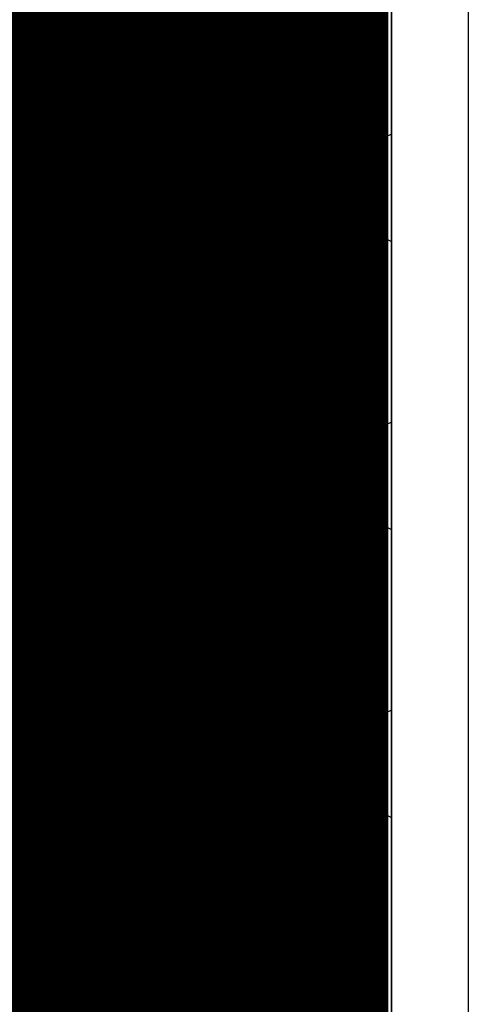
# Model space of a CAD drawing. Header units: millimetres. Extents: x 1.27 to 3.86, y 0.66 to 4.7.
# Tile 167 of 236: x 3.71 to 3.86, y 2.7 to 3.03. Entities that reach past the tile are written whole.
import ezdxf

# ---------------------------------------------------------------- set-up
doc = ezdxf.new("R2010")
doc.units = ezdxf.units.MM
doc.header["$MEASUREMENT"] = 0
for name, color, linetype in [('BottomLayer', 5, 'Continuous'), ('MidLayer1', 16, 'Continuous'), ('MidLayer2', 76, 'Continuous'), ('MidLayer3', 90, 'Continuous'), ('MidLayer4', 156, 'Continuous'), ('MidLayer5', 130, 'Continuous'), ('MidLayer6', 216, 'Continuous'), ('MultiLayer', 9, 'Continuous'), ('PadHoleLayer', 156, 'Continuous'), ('TopLayer', 1, 'Continuous'), ('ViaHoleLayer', 16, 'Continuous')]:
    doc.layers.add(name, color=color, linetype=linetype)

msp = doc.modelspace()

# ---------------------------------------------------------------- linework, layer by layer
at = {"layer": 'BottomLayer'}
for points, const_width in [([(3.8114, 2.974, 1), (3.8226, 2.974, 1)], 0.0112), ([(3.7164, 2.879, 1), (3.7276, 2.879, 1)], 0.0112), ([(3.8114, 2.879, 1), (3.8226, 2.879, 1)], 0.0112), ([(3.7164, 2.784, 1), (3.7276, 2.784, 1)], 0.0112), ([(3.8114, 2.784, 1), (3.8226, 2.784, 1)], 0.0112), ([(3.69987, 2.65211, 1), (3.77861, 2.65211, 1)], 0.07874)]:
    msp.add_lwpolyline(points, format="xyb", close=True, dxfattribs=dict(at, const_width=const_width))
at = {"layer": 'MidLayer1', "const_width": 0.008}
for points in [[(3.72, 2.03594), (3.72, 3.87666)], [(3.725, 2.03594), (3.725, 3.87666)], [(3.73, 2.03594), (3.73, 3.87666)], [(3.735, 2.03594), (3.735, 3.87666)], [(3.74, 2.03594), (3.74, 3.87666)], [(3.745, 2.03594), (3.745, 3.87666)], [(3.75, 2.03594), (3.75, 3.87666)], [(3.755, 2.03594), (3.755, 3.87666)], [(3.76, 2.03594), (3.76, 3.87666)], [(3.765, 2.03594), (3.765, 3.87666)], [(3.77, 2.03594), (3.77, 3.87666)], [(3.775, 2.03594), (3.775, 3.87666)], [(3.78, 2.03594), (3.78, 3.87666)], [(3.785, 2.03594), (3.785, 3.87666)], [(3.79, 2.03594), (3.79, 3.87666)], [(3.795, 2.03594), (3.795, 3.87666)], [(3.8, 2.03594), (3.8, 3.87666)], [(3.805, 2.03594), (3.805, 3.87666)], [(3.81, 2.03594), (3.81, 3.87666)], [(3.815, 2.03594), (3.815, 3.87666)], [(3.82, 2.03594), (3.82, 3.87666)], [(3.825, 2.03594), (3.825, 3.87666)], [(3.827, 2.03594), (3.82701, 3.87666)], [(3.715, 2.03594), (3.715, 3.2301)], [(3.71, 2.03594), (3.71, 3.22113)], [(3.45468, 3.03), (3.827, 3.03)], [(3.45124, 3.025), (3.827, 3.025)], [(3.44474, 3.02), (3.827, 3.02)], [(3.39169, 3.015), (3.827, 3.015)], [(3.38908, 3.01), (3.827, 3.01)], [(3.44991, 3.005), (3.827, 3.005)], [(3.68084, 3), (3.827, 3)], [(3.68585, 2.995), (3.827, 2.995)], [(3.68864, 2.99), (3.827, 2.99)], [(3.69004, 2.985), (3.827, 2.985)], [(3.6903, 2.98), (3.827, 2.98)], [(3.68947, 2.975), (3.827, 2.975)], [(3.68741, 2.97), (3.827, 2.97)], [(3.68367, 2.965), (3.827, 2.965)], [(3.67638, 2.96), (3.827, 2.96)], [(3.60059, 2.955), (3.827, 2.955)], [(3.6935, 2.95), (3.827, 2.95)], [(3.69858, 2.945), (3.827, 2.945)], [(3.7014, 2.94), (3.827, 2.94)], [(3.70283, 2.935), (3.827, 2.935)], [(3.70312, 2.93), (3.827, 2.93)], [(3.70231, 2.925), (3.827, 2.925)], [(3.70028, 2.92), (3.827, 2.92)], [(3.69659, 2.915), (3.827, 2.915)], [(3.68944, 2.91), (3.827, 2.91)], [(3.67478, 2.905), (3.827, 2.905)], [(3.68128, 2.9), (3.827, 2.9)], [(3.68474, 2.895), (3.827, 2.895)], [(3.68662, 2.89), (3.827, 2.89)], [(3.6873, 2.885), (3.827, 2.885)], [(3.68689, 2.88), (3.827, 2.88)], [(3.68532, 2.875), (3.827, 2.875)], [(3.6823, 2.87), (3.827, 2.87)], [(3.68324, 2.865), (3.827, 2.865)], [(3.68776, 2.86), (3.827, 2.86)], [(3.69029, 2.855), (3.827, 2.855)], [(3.6915, 2.85), (3.827, 2.85)], [(3.69158, 2.845), (3.827, 2.845)], [(3.69057, 2.84), (3.827, 2.84)], [(3.68828, 2.835), (3.827, 2.835)], [(3.6884, 2.83), (3.827, 2.83)], [(3.69063, 2.825), (3.827, 2.825)], [(3.6916, 2.82), (3.827, 2.82)], [(3.69147, 2.815), (3.827, 2.815)], [(3.69022, 2.81), (3.827, 2.81)], [(3.68762, 2.805), (3.827, 2.805)], [(3.68298, 2.8), (3.827, 2.8)], [(3.67054, 2.795), (3.827, 2.795)], [(3.62003, 2.79), (3.827, 2.79)], [(3.61757, 2.785), (3.827, 2.785)], [(3.61319, 2.78), (3.827, 2.78)], [(3.60319, 2.775), (3.827, 2.775)], [(3.57684, 2.77), (3.827, 2.77)], [(3.58691, 2.765), (3.827, 2.765)], [(3.60185, 2.76), (3.827, 2.76)], [(3.61493, 2.755), (3.827, 2.755)], [(3.6196, 2.75), (3.827, 2.75)], [(3.62221, 2.745), (3.827, 2.745)], [(3.62347, 2.74), (3.827, 2.74)], [(3.62362, 2.735), (3.827, 2.735)], [(3.62266, 2.73), (3.827, 2.73)], [(3.62044, 2.725), (3.827, 2.725)], [(3.61645, 2.72), (3.827, 2.72)], [(3.60832, 2.715), (3.827, 2.715)], [(3.60535, 2.71), (3.827, 2.71)], [(3.60986, 2.705), (3.827, 2.705)]]:
    msp.add_lwpolyline(points, dxfattribs=at)
at = {"layer": 'MidLayer1'}
for points, const_width in [([(3.825, 3.03, 1), (3.829, 3.03, 1)], 0.004), ([(3.825, 3.025, 1), (3.829, 3.025, 1)], 0.004), ([(3.825, 3.02, 1), (3.829, 3.02, 1)], 0.004), ([(3.825, 3.015, 1), (3.829, 3.015, 1)], 0.004), ([(3.825, 3.01, 1), (3.829, 3.01, 1)], 0.004), ([(3.825, 3.005, 1), (3.829, 3.005, 1)], 0.004), ([(3.825, 3, 1), (3.829, 3, 1)], 0.004), ([(3.825, 2.995, 1), (3.829, 2.995, 1)], 0.004), ([(3.825, 2.99, 1), (3.829, 2.99, 1)], 0.004), ([(3.825, 2.985, 1), (3.829, 2.985, 1)], 0.004), ([(3.8114, 2.974, 1), (3.8226, 2.974, 1)], 0.0112), ([(3.825, 2.98, 1), (3.829, 2.98, 1)], 0.004), ([(3.825, 2.975, 1), (3.829, 2.975, 1)], 0.004), ([(3.825, 2.97, 1), (3.829, 2.97, 1)], 0.004), ([(3.825, 2.965, 1), (3.829, 2.965, 1)], 0.004), ([(3.825, 2.96, 1), (3.829, 2.96, 1)], 0.004), ([(3.825, 2.955, 1), (3.829, 2.955, 1)], 0.004), ([(3.825, 2.95, 1), (3.829, 2.95, 1)], 0.004), ([(3.825, 2.945, 1), (3.829, 2.945, 1)], 0.004), ([(3.825, 2.94, 1), (3.829, 2.94, 1)], 0.004), ([(3.825, 2.935, 1), (3.829, 2.935, 1)], 0.004), ([(3.825, 2.93, 1), (3.829, 2.93, 1)], 0.004), ([(3.825, 2.925, 1), (3.829, 2.925, 1)], 0.004), ([(3.825, 2.92, 1), (3.829, 2.92, 1)], 0.004), ([(3.825, 2.915, 1), (3.829, 2.915, 1)], 0.004), ([(3.825, 2.91, 1), (3.829, 2.91, 1)], 0.004), ([(3.825, 2.905, 1), (3.829, 2.905, 1)], 0.004), ([(3.825, 2.9, 1), (3.829, 2.9, 1)], 0.004), ([(3.825, 2.895, 1), (3.829, 2.895, 1)], 0.004), ([(3.825, 2.89, 1), (3.829, 2.89, 1)], 0.004), ([(3.7164, 2.879, 1), (3.7276, 2.879, 1)], 0.0112), ([(3.8114, 2.879, 1), (3.8226, 2.879, 1)], 0.0112), ([(3.825, 2.885, 1), (3.829, 2.885, 1)], 0.004), ([(3.825, 2.88, 1), (3.829, 2.88, 1)], 0.004), ([(3.825, 2.875, 1), (3.829, 2.875, 1)], 0.004), ([(3.825, 2.87, 1), (3.829, 2.87, 1)], 0.004), ([(3.825, 2.865, 1), (3.829, 2.865, 1)], 0.004), ([(3.825, 2.86, 1), (3.829, 2.86, 1)], 0.004), ([(3.825, 2.855, 1), (3.829, 2.855, 1)], 0.004), ([(3.825, 2.85, 1), (3.829, 2.85, 1)], 0.004), ([(3.825, 2.845, 1), (3.829, 2.845, 1)], 0.004), ([(3.825, 2.84, 1), (3.829, 2.84, 1)], 0.004), ([(3.825, 2.835, 1), (3.829, 2.835, 1)], 0.004), ([(3.825, 2.83, 1), (3.829, 2.83, 1)], 0.004), ([(3.825, 2.825, 1), (3.829, 2.825, 1)], 0.004), ([(3.825, 2.82, 1), (3.829, 2.82, 1)], 0.004), ([(3.825, 2.815, 1), (3.829, 2.815, 1)], 0.004), ([(3.825, 2.81, 1), (3.829, 2.81, 1)], 0.004), ([(3.825, 2.805, 1), (3.829, 2.805, 1)], 0.004), ([(3.825, 2.8, 1), (3.829, 2.8, 1)], 0.004), ([(3.825, 2.795, 1), (3.829, 2.795, 1)], 0.004), ([(3.7164, 2.784, 1), (3.7276, 2.784, 1)], 0.0112), ([(3.8114, 2.784, 1), (3.8226, 2.784, 1)], 0.0112), ([(3.825, 2.79, 1), (3.829, 2.79, 1)], 0.004), ([(3.825, 2.785, 1), (3.829, 2.785, 1)], 0.004), ([(3.825, 2.78, 1), (3.829, 2.78, 1)], 0.004), ([(3.825, 2.775, 1), (3.829, 2.775, 1)], 0.004), ([(3.825, 2.77, 1), (3.829, 2.77, 1)], 0.004), ([(3.825, 2.765, 1), (3.829, 2.765, 1)], 0.004), ([(3.825, 2.76, 1), (3.829, 2.76, 1)], 0.004), ([(3.825, 2.755, 1), (3.829, 2.755, 1)], 0.004), ([(3.825, 2.75, 1), (3.829, 2.75, 1)], 0.004), ([(3.825, 2.745, 1), (3.829, 2.745, 1)], 0.004), ([(3.825, 2.74, 1), (3.829, 2.74, 1)], 0.004), ([(3.825, 2.735, 1), (3.829, 2.735, 1)], 0.004), ([(3.825, 2.73, 1), (3.829, 2.73, 1)], 0.004), ([(3.69987, 2.65211, 1), (3.77861, 2.65211, 1)], 0.07874), ([(3.825, 2.725, 1), (3.829, 2.725, 1)], 0.004), ([(3.825, 2.72, 1), (3.829, 2.72, 1)], 0.004), ([(3.825, 2.715, 1), (3.829, 2.715, 1)], 0.004), ([(3.825, 2.71, 1), (3.829, 2.71, 1)], 0.004), ([(3.825, 2.705, 1), (3.829, 2.705, 1)], 0.004)]:
    msp.add_lwpolyline(points, format="xyb", close=True, dxfattribs=dict(at, const_width=const_width))
at = {"layer": 'MidLayer2'}
msp.add_line((3.832, 4.678), (3.832, 2.55417), dxfattribs=at)
for points, const_width in [([(3.8114, 2.974, 1), (3.8226, 2.974, 1)], 0.0112), ([(3.7164, 2.879, 1), (3.7276, 2.879, 1)], 0.0112), ([(3.8114, 2.879, 1), (3.8226, 2.879, 1)], 0.0112), ([(3.7164, 2.784, 1), (3.7276, 2.784, 1)], 0.0112), ([(3.8114, 2.784, 1), (3.8226, 2.784, 1)], 0.0112), ([(3.69987, 2.65211, 1), (3.77861, 2.65211, 1)], 0.07874)]:
    msp.add_lwpolyline(points, format="xyb", close=True, dxfattribs=dict(at, const_width=const_width))
at = {"layer": 'MidLayer3'}
msp.add_line((3.832, 4.678), (3.832, 2.55406), dxfattribs=at)
for points, const_width in [([(3.8114, 2.974, 1), (3.8226, 2.974, 1)], 0.0112), ([(3.7164, 2.879, 1), (3.7276, 2.879, 1)], 0.0112), ([(3.8114, 2.879, 1), (3.8226, 2.879, 1)], 0.0112), ([(3.7164, 2.784, 1), (3.7276, 2.784, 1)], 0.0112), ([(3.8114, 2.784, 1), (3.8226, 2.784, 1)], 0.0112), ([(3.69987, 2.65211, 1), (3.77861, 2.65211, 1)], 0.07874)]:
    msp.add_lwpolyline(points, format="xyb", close=True, dxfattribs=dict(at, const_width=const_width))
at = {"layer": 'MidLayer4'}
msp.add_line((3.832, 4.678), (3.832, 2.03178), dxfattribs=at)
for points, const_width in [([(3.8114, 2.974, 1), (3.8226, 2.974, 1)], 0.0112), ([(3.7164, 2.879, 1), (3.7276, 2.879, 1)], 0.0112), ([(3.8114, 2.879, 1), (3.8226, 2.879, 1)], 0.0112), ([(3.7164, 2.784, 1), (3.7276, 2.784, 1)], 0.0112), ([(3.8114, 2.784, 1), (3.8226, 2.784, 1)], 0.0112), ([(3.69987, 2.65211, 1), (3.77861, 2.65211, 1)], 0.07874)]:
    msp.add_lwpolyline(points, format="xyb", close=True, dxfattribs=dict(at, const_width=const_width))
at = {"layer": 'MidLayer5', "const_width": 0.006}
for points in [[(3.75312, 3.00434), (3.75312, 3.26691)], [(3.67995, 2.93117), (3.75312, 3.00434)]]:
    msp.add_lwpolyline(points, dxfattribs=at)
at = {"layer": 'MidLayer5'}
for points, const_width in [([(3.75162, 3.00434, 1), (3.75462, 3.00434, 1)], 0.003), ([(3.75162, 3.00434, 1), (3.75462, 3.00434, 1)], 0.003), ([(3.8114, 2.974, 1), (3.8226, 2.974, 1)], 0.0112), ([(3.7164, 2.879, 1), (3.7276, 2.879, 1)], 0.0112), ([(3.8114, 2.879, 1), (3.8226, 2.879, 1)], 0.0112), ([(3.7164, 2.784, 1), (3.7276, 2.784, 1)], 0.0112), ([(3.8114, 2.784, 1), (3.8226, 2.784, 1)], 0.0112), ([(3.69987, 2.65211, 1), (3.77861, 2.65211, 1)], 0.07874)]:
    msp.add_lwpolyline(points, format="xyb", close=True, dxfattribs=dict(at, const_width=const_width))
at = {"layer": 'MidLayer6'}
for p, q in [((3.832, 3.0513), (3.832, 2.9917)), ((3.80962, 2.99182), (3.80628, 2.99004)), ((3.81324, 2.99292), (3.80962, 2.99182)), ((3.817, 2.99329), (3.81324, 2.99292)), ((3.82076, 2.99292), (3.817, 2.99329)), ((3.82438, 2.99182), (3.82076, 2.99292)), ((3.82772, 2.99004), (3.82438, 2.99182)), ((3.832, 2.9917), (3.828, 2.98981)), ((3.80628, 2.99004), (3.80336, 2.98764)), ((3.828, 2.98981), (3.82772, 2.99004)), ((3.80096, 2.98472), (3.79917, 2.98138)), ((3.80336, 2.98764), (3.80096, 2.98472)), ((3.79917, 2.98138), (3.79808, 2.97776)), ((3.79808, 2.97776), (3.79771, 2.974)), ((3.79771, 2.974), (3.79808, 2.97023)), ((3.79808, 2.97023), (3.79917, 2.96662)), ((3.79917, 2.96662), (3.80096, 2.96328)), ((3.80096, 2.96328), (3.80336, 2.96036)), ((3.80336, 2.96036), (3.80628, 2.95796)), ((3.80628, 2.95796), (3.80962, 2.95617)), ((3.80962, 2.95617), (3.81324, 2.95508)), ((3.82076, 2.95508), (3.82438, 2.95617)), ((3.82438, 2.95617), (3.82772, 2.95796)), ((3.82772, 2.95796), (3.828, 2.95819)), ((3.828, 2.95819), (3.832, 2.9563)), ((3.832, 2.9563), (3.832, 2.8967)), ((3.81324, 2.95508), (3.817, 2.95471)), ((3.817, 2.95471), (3.82076, 2.95508)), ((3.71824, 2.89792), (3.71462, 2.89682)), ((3.722, 2.89829), (3.71824, 2.89792)), ((3.72576, 2.89792), (3.722, 2.89829)), ((3.72938, 2.89682), (3.72576, 2.89792)), ((3.81324, 2.89792), (3.80962, 2.89682)), ((3.817, 2.89829), (3.81324, 2.89792)), ((3.82076, 2.89792), (3.817, 2.89829)), ((3.82438, 2.89682), (3.82076, 2.89792)), ((3.71128, 2.89504), (3.70836, 2.89264)), ((3.71462, 2.89682), (3.71128, 2.89504)), ((3.73272, 2.89504), (3.72938, 2.89682)), ((3.73564, 2.89264), (3.73272, 2.89504)), ((3.80628, 2.89504), (3.80336, 2.89264)), ((3.80962, 2.89682), (3.80628, 2.89504)), ((3.82772, 2.89504), (3.82438, 2.89682)), ((3.828, 2.89481), (3.82772, 2.89504)), ((3.832, 2.8967), (3.828, 2.89481)), ((3.73804, 2.88972), (3.73564, 2.89264)), ((3.80336, 2.89264), (3.80096, 2.88972)), ((3.73982, 2.88638), (3.73804, 2.88972)), ((3.80096, 2.88972), (3.79917, 2.88638)), ((3.74092, 2.88276), (3.73982, 2.88638)), ((3.79917, 2.88638), (3.79808, 2.88276)), ((3.74129, 2.879), (3.74092, 2.88276)), ((3.79808, 2.88276), (3.79771, 2.879)), ((3.74092, 2.87523), (3.74129, 2.879)), ((3.79771, 2.879), (3.79808, 2.87523)), ((3.73982, 2.87162), (3.74092, 2.87523)), ((3.79808, 2.87523), (3.79917, 2.87162)), ((3.73804, 2.86828), (3.73982, 2.87162)), ((3.79917, 2.87162), (3.80096, 2.86828)), ((3.73564, 2.86536), (3.73804, 2.86828)), ((3.80096, 2.86828), (3.80336, 2.86536)), ((3.70836, 2.86536), (3.71128, 2.86296)), ((3.73272, 2.86296), (3.73564, 2.86536)), ((3.80336, 2.86536), (3.80628, 2.86296)), ((3.71128, 2.86296), (3.71462, 2.86117)), ((3.72938, 2.86117), (3.73272, 2.86296)), ((3.80628, 2.86296), (3.80962, 2.86117)), ((3.82438, 2.86117), (3.82772, 2.86296)), ((3.82772, 2.86296), (3.828, 2.86319)), ((3.828, 2.86319), (3.832, 2.8613)), ((3.832, 2.8613), (3.832, 2.8017)), ((3.71462, 2.86117), (3.71824, 2.86008)), ((3.71824, 2.86008), (3.722, 2.85971)), ((3.722, 2.85971), (3.72576, 2.86008)), ((3.72576, 2.86008), (3.72938, 2.86117)), ((3.80962, 2.86117), (3.81324, 2.86008)), ((3.81324, 2.86008), (3.817, 2.85971)), ((3.817, 2.85971), (3.82076, 2.86008)), ((3.82076, 2.86008), (3.82438, 2.86117)), ((3.71824, 2.80292), (3.71462, 2.80182)), ((3.722, 2.80329), (3.71824, 2.80292)), ((3.72576, 2.80292), (3.722, 2.80329)), ((3.72938, 2.80182), (3.72576, 2.80292)), ((3.81324, 2.80292), (3.80962, 2.80182)), ((3.817, 2.80329), (3.81324, 2.80292)), ((3.82076, 2.80292), (3.817, 2.80329)), ((3.82438, 2.80182), (3.82076, 2.80292)), ((3.71128, 2.80004), (3.70836, 2.79764)), ((3.71462, 2.80182), (3.71128, 2.80004)), ((3.73272, 2.80004), (3.72938, 2.80182)), ((3.73564, 2.79764), (3.73272, 2.80004)), ((3.80628, 2.80004), (3.80336, 2.79764)), ((3.80962, 2.80182), (3.80628, 2.80004)), ((3.82772, 2.80004), (3.82438, 2.80182)), ((3.828, 2.79981), (3.82772, 2.80004)), ((3.832, 2.8017), (3.828, 2.79981)), ((3.73804, 2.79472), (3.73564, 2.79764)), ((3.80336, 2.79764), (3.80096, 2.79472)), ((3.73982, 2.79138), (3.73804, 2.79472)), ((3.80096, 2.79472), (3.79917, 2.79138)), ((3.74092, 2.78776), (3.73982, 2.79138)), ((3.79917, 2.79138), (3.79808, 2.78776)), ((3.74129, 2.784), (3.74092, 2.78776)), ((3.79808, 2.78776), (3.79771, 2.784)), ((3.74092, 2.78023), (3.74129, 2.784)), ((3.79771, 2.784), (3.79808, 2.78023)), ((3.73982, 2.77662), (3.74092, 2.78023)), ((3.79808, 2.78023), (3.79917, 2.77662)), ((3.73804, 2.77328), (3.73982, 2.77662)), ((3.79917, 2.77662), (3.80096, 2.77328)), ((3.70836, 2.77036), (3.71128, 2.76796)), ((3.73272, 2.76796), (3.73564, 2.77036)), ((3.73564, 2.77036), (3.73804, 2.77328)), ((3.80096, 2.77328), (3.80336, 2.77036)), ((3.80336, 2.77036), (3.80628, 2.76796)), ((3.71128, 2.76796), (3.71462, 2.76617)), ((3.72938, 2.76617), (3.73272, 2.76796)), ((3.80628, 2.76796), (3.80962, 2.76617)), ((3.82438, 2.76617), (3.82772, 2.76796)), ((3.82772, 2.76796), (3.828, 2.76819)), ((3.828, 2.76819), (3.832, 2.7663)), ((3.71462, 2.76617), (3.71824, 2.76508)), ((3.71824, 2.76508), (3.722, 2.76471)), ((3.722, 2.76471), (3.72576, 2.76508)), ((3.72576, 2.76508), (3.72938, 2.76617)), ((3.80962, 2.76617), (3.81324, 2.76508)), ((3.81324, 2.76508), (3.817, 2.76471)), ((3.817, 2.76471), (3.82076, 2.76508)), ((3.82076, 2.76508), (3.82438, 2.76617)), ((3.832, 2.7663), (3.832, 2.46489)), ((3.73168, 2.7386), (3.72417, 2.73761)), ((3.73924, 2.73893), (3.73168, 2.7386)), ((3.74681, 2.7386), (3.73924, 2.73893)), ((3.75432, 2.73761), (3.74681, 2.7386)), ((3.71677, 2.73597), (3.70955, 2.7337)), ((3.72417, 2.73761), (3.71677, 2.73597)), ((3.76171, 2.73597), (3.75432, 2.73761)), ((3.76894, 2.7337), (3.76171, 2.73597)), ((3.70955, 2.7337), (3.70255, 2.7308)), ((3.77594, 2.7308), (3.76894, 2.7337)), ((3.78265, 2.7273), (3.77594, 2.7308)), ((3.78904, 2.72323), (3.78265, 2.7273)), ((3.79505, 2.71862), (3.78904, 2.72323)), ((3.80064, 2.7135), (3.79505, 2.71862)), ((3.80575, 2.70792), (3.80064, 2.7135)), ((3.81036, 2.70191), (3.80575, 2.70792))]:
    msp.add_line(p, q, dxfattribs=at)
for points, const_width in [([(3.8114, 2.974, 1), (3.8226, 2.974, 1)], 0.0112), ([(3.7164, 2.879, 1), (3.7276, 2.879, 1)], 0.0112), ([(3.8114, 2.879, 1), (3.8226, 2.879, 1)], 0.0112), ([(3.7164, 2.784, 1), (3.7276, 2.784, 1)], 0.0112), ([(3.8114, 2.784, 1), (3.8226, 2.784, 1)], 0.0112), ([(3.69987, 2.65211, 1), (3.77861, 2.65211, 1)], 0.07874)]:
    msp.add_lwpolyline(points, format="xyb", close=True, dxfattribs=dict(at, const_width=const_width))
at = {"layer": 'MultiLayer'}
for p, q in [((3.85735, 4.69935), (3.85735, 2.00422)), ((3.832, 2.03178), (3.832, 4.678))]:
    msp.add_line(p, q, dxfattribs=at)
for points, const_width in [([(3.8114, 2.974, 1), (3.8226, 2.974, 1)], 0.0112), ([(3.7164, 2.879, 1), (3.7276, 2.879, 1)], 0.0112), ([(3.8114, 2.879, 1), (3.8226, 2.879, 1)], 0.0112), ([(3.7164, 2.784, 1), (3.7276, 2.784, 1)], 0.0112), ([(3.8114, 2.784, 1), (3.8226, 2.784, 1)], 0.0112), ([(3.69987, 2.65211, 1), (3.77861, 2.65211, 1)], 0.07874)]:
    msp.add_lwpolyline(points, format="xyb", close=True, dxfattribs=dict(at, const_width=const_width))
at = {"layer": 'PadHoleLayer', "const_width": 0.05906}
msp.add_lwpolyline([(3.70972, 2.65211, 1), (3.76877, 2.65211, 1)], format="xyb", close=True, dxfattribs=at)
at = {"layer": 'TopLayer'}
for points, const_width in [([(3.8114, 2.974, 1), (3.8226, 2.974, 1)], 0.0112), ([(3.7164, 2.879, 1), (3.7276, 2.879, 1)], 0.0112), ([(3.8114, 2.879, 1), (3.8226, 2.879, 1)], 0.0112), ([(3.7164, 2.784, 1), (3.7276, 2.784, 1)], 0.0112), ([(3.8114, 2.784, 1), (3.8226, 2.784, 1)], 0.0112), ([(3.69987, 2.65211, 1), (3.77861, 2.65211, 1)], 0.07874)]:
    msp.add_lwpolyline(points, format="xyb", close=True, dxfattribs=dict(at, const_width=const_width))
at = {"layer": 'ViaHoleLayer', "const_width": 0.0061}
for points in [[(3.81395, 2.974, 1), (3.82005, 2.974, 1)], [(3.71895, 2.879, 1), (3.72505, 2.879, 1)], [(3.81395, 2.879, 1), (3.82005, 2.879, 1)], [(3.71895, 2.784, 1), (3.72505, 2.784, 1)], [(3.81395, 2.784, 1), (3.82005, 2.784, 1)]]:
    msp.add_lwpolyline(points, format="xyb", close=True, dxfattribs=at)

doc.saveas('drawing.dxf')
